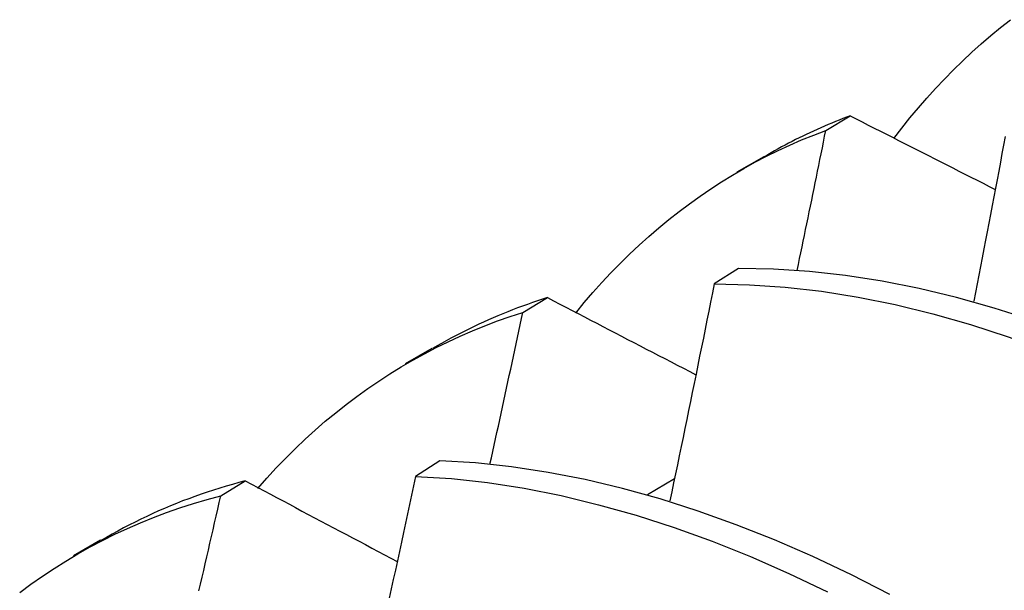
# Model space of a CAD drawing. Header units: inches. Extents: x 7.3 to 107, y 7.4 to 69.5.
# Tile 50 of 55: x 96.393 to 96.4963, y 41.2369 to 41.2967. Entities that reach past the tile are written whole.
import ezdxf

# ---------------------------------------------------------------- set-up
doc = ezdxf.new("R2010")
doc.units = ezdxf.units.IN
doc.header["$LTSCALE"] = 6.835203
doc.header["$MEASUREMENT"] = 0
doc.layers.add('Visible Edges(ANSI)', color=7, linetype='Continuous', lineweight=25)

msp = doc.modelspace()

# ---------------------------------------------------------------- linework, layer by layer
at = {"layer": 'Visible Edges(ANSI)'}
for p, q in [((96.47754, 41.28508), (96.4801, 41.28662)), ((96.46825, 41.28074), (96.47106, 41.28236)), ((96.46837, 41.27062), (96.46583, 41.269)), ((96.44577, 41.26602), (96.44834, 41.26757)), ((96.49302, 41.2672), (96.49305, 41.26721)), ((96.43345, 41.26065), (96.43626, 41.26227)), ((96.43704, 41.25048), (96.43451, 41.24884)), ((96.41408, 41.24681), (96.41664, 41.24837)), ((96.45884, 41.24694), (96.46167, 41.24863)), ((96.39865, 41.24056), (96.40146, 41.24218))]:
    msp.add_line(p, q, dxfattribs=at)
at = {"layer": 'Visible Edges(ANSI)', "flags": 128}
for points in [[(96.48466, 41.28422), (96.4855, 41.28532), (96.48636, 41.28639), (96.48724, 41.28744), (96.48813, 41.28847), (96.48904, 41.28947), (96.48997, 41.29046), (96.49091, 41.29142), (96.49187, 41.29235), (96.49285, 41.29327), (96.49384, 41.29416), (96.49485, 41.29502), (96.49587, 41.29586), (96.49691, 41.29668)], [(96.4801, 41.28662), (96.47971, 41.28647), (96.47932, 41.28632), (96.47893, 41.28617), (96.47854, 41.28601), (96.47816, 41.28585), (96.47777, 41.28569), (96.47739, 41.28553), (96.477, 41.28536), (96.47662, 41.28519), (96.47624, 41.28502), (96.47587, 41.28484), (96.47549, 41.28467), (96.47511, 41.28449), (96.47474, 41.2843), (96.47437, 41.28412), (96.474, 41.28393), (96.47363, 41.28374), (96.47326, 41.28355), (96.47289, 41.28335), (96.47253, 41.28315), (96.47216, 41.28295), (96.4718, 41.28275), (96.47144, 41.28254), (96.47108, 41.28233)], [(96.4801, 41.28662), (96.48073, 41.2863), (96.48136, 41.28597), (96.48199, 41.28565), (96.48262, 41.28533), (96.48326, 41.28501), (96.48389, 41.28469), (96.48452, 41.28437), (96.48515, 41.28404), (96.48578, 41.28372), (96.48641, 41.2834), (96.48705, 41.28308), (96.48768, 41.28276), (96.48831, 41.28244), (96.48895, 41.28211), (96.48958, 41.28179), (96.49021, 41.28147), (96.49085, 41.28115), (96.49148, 41.28083), (96.49212, 41.28051), (96.49275, 41.28018), (96.49339, 41.27986), (96.49402, 41.27954), (96.49466, 41.27922), (96.4953, 41.2789)], [(96.4513, 41.26595), (96.4522, 41.26704), (96.45311, 41.2681), (96.45405, 41.26914), (96.455, 41.27016), (96.45597, 41.27115), (96.45695, 41.27212), (96.45796, 41.27306), (96.45898, 41.27398), (96.46002, 41.27487), (96.46107, 41.27574), (96.46214, 41.27658), (96.46323, 41.2774), (96.46434, 41.27819), (96.46546, 41.27895), (96.4666, 41.27969), (96.46775, 41.2804), (96.46892, 41.28108), (96.4701, 41.28174), (96.4713, 41.28237), (96.47252, 41.28297), (96.47375, 41.28354), (96.475, 41.28408), (96.47626, 41.2846), (96.47754, 41.28508)], [(96.47454, 41.27042), (96.47467, 41.27104), (96.47479, 41.27165), (96.47492, 41.27226), (96.47505, 41.27287), (96.47517, 41.27348), (96.4753, 41.27409), (96.47542, 41.2747), (96.47555, 41.27531), (96.47567, 41.27593), (96.4758, 41.27654), (96.47592, 41.27715), (96.47605, 41.27776), (96.47617, 41.27837), (96.4763, 41.27898), (96.47642, 41.27959), (96.47655, 41.2802), (96.47667, 41.28081), (96.4768, 41.28142), (96.47692, 41.28203), (96.47704, 41.28264), (96.47717, 41.28325), (96.47729, 41.28386), (96.47741, 41.28447), (96.47754, 41.28508)], [(96.49636, 41.28446), (96.49618, 41.28355), (96.49601, 41.28265), (96.49584, 41.28174), (96.49567, 41.28083), (96.49549, 41.27992), (96.49532, 41.27902), (96.49515, 41.27811), (96.49497, 41.2772), (96.4948, 41.27629), (96.49462, 41.27538), (96.49445, 41.27447), (96.49427, 41.27357), (96.4941, 41.27266), (96.49392, 41.27175), (96.49375, 41.27084), (96.49357, 41.26993), (96.49339, 41.26902), (96.49322, 41.26811), (96.49304, 41.2672)], [(96.55119, 41.23471), (96.54729, 41.2379), (96.54336, 41.24097), (96.53939, 41.2439), (96.5354, 41.24669), (96.53139, 41.24934), (96.52737, 41.25185), (96.52334, 41.25421), (96.5193, 41.25643), (96.51526, 41.25849), (96.51122, 41.2604), (96.50719, 41.26216), (96.50317, 41.26376), (96.49918, 41.2652), (96.4952, 41.26647), (96.49125, 41.26758), (96.48733, 41.26852), (96.48345, 41.26929), (96.4796, 41.26989), (96.47581, 41.27031), (96.47206, 41.27055), (96.46837, 41.27062)], [(96.46583, 41.269), (96.46564, 41.26805), (96.46545, 41.2671), (96.46526, 41.26616), (96.46507, 41.26521), (96.46488, 41.26427), (96.46469, 41.26332), (96.4645, 41.26237), (96.4643, 41.26143), (96.46411, 41.26048), (96.46392, 41.25953), (96.46372, 41.25858), (96.46353, 41.25764), (96.46334, 41.25669), (96.46314, 41.25574), (96.46295, 41.25479), (96.46275, 41.25385), (96.46256, 41.2529), (96.46236, 41.25195), (96.46216, 41.251), (96.46197, 41.25006), (96.46177, 41.24911), (96.46157, 41.24816), (96.46137, 41.24721), (96.46117, 41.24626)], [(96.46583, 41.269), (96.46953, 41.26892), (96.47328, 41.26866), (96.47708, 41.26823), (96.48093, 41.26762), (96.48481, 41.26684), (96.48874, 41.26588), (96.49269, 41.26476), (96.49667, 41.26347), (96.50067, 41.26202), (96.50468, 41.26041), (96.50871, 41.25864), (96.51275, 41.25672), (96.51679, 41.25464), (96.52083, 41.25241), (96.52487, 41.25004), (96.52889, 41.24752), (96.53289, 41.24486), (96.53688, 41.24205), (96.54084, 41.23912), (96.54478, 41.23604)], [(96.44834, 41.26757), (96.44781, 41.2674), (96.44728, 41.26722), (96.44676, 41.26705), (96.44623, 41.26686), (96.44571, 41.26667), (96.4452, 41.26648), (96.44468, 41.26628), (96.44417, 41.26608), (96.44366, 41.26587), (96.44315, 41.26566), (96.44264, 41.26545), (96.44214, 41.26523), (96.44164, 41.265), (96.44114, 41.26477), (96.44065, 41.26454), (96.44015, 41.2643), (96.43966, 41.26405), (96.43917, 41.26381), (96.43869, 41.26355), (96.4382, 41.2633), (96.43772, 41.26303), (96.43724, 41.26277), (96.43677, 41.2625), (96.43629, 41.26222)], [(96.44834, 41.26757), (96.44898, 41.26723), (96.44963, 41.26689), (96.45027, 41.26656), (96.45092, 41.26622), (96.45156, 41.26589), (96.45221, 41.26555), (96.45286, 41.26521), (96.45351, 41.26488), (96.45415, 41.26454), (96.4548, 41.2642), (96.45545, 41.26387), (96.4561, 41.26353), (96.45675, 41.26319), (96.4574, 41.26286), (96.45805, 41.26252), (96.4587, 41.26218), (96.45935, 41.26184), (96.46, 41.26151), (96.46065, 41.26117), (96.4613, 41.26083), (96.46195, 41.2605), (96.4626, 41.26016), (96.46326, 41.25982), (96.46391, 41.25949)], [(96.41796, 41.24758), (96.41892, 41.24866), (96.41989, 41.24972), (96.42089, 41.25075), (96.4219, 41.25175), (96.42293, 41.25273), (96.42398, 41.25368), (96.42504, 41.25461), (96.42613, 41.2555), (96.42723, 41.25637), (96.42835, 41.25722), (96.42949, 41.25803), (96.43064, 41.25882), (96.43181, 41.25958), (96.433, 41.26031), (96.43421, 41.26102), (96.43543, 41.26169), (96.43667, 41.26234), (96.43792, 41.26295), (96.43919, 41.26354), (96.44047, 41.2641), (96.44178, 41.26462), (96.44309, 41.26512), (96.44443, 41.26559), (96.44577, 41.26602)], [(96.44231, 41.25012), (96.44246, 41.25078), (96.4426, 41.25144), (96.44275, 41.25211), (96.44289, 41.25277), (96.44304, 41.25343), (96.44319, 41.2541), (96.44333, 41.25476), (96.44348, 41.25542), (96.44362, 41.25608), (96.44377, 41.25675), (96.44391, 41.25741), (96.44406, 41.25807), (96.4442, 41.25874), (96.44434, 41.2594), (96.44449, 41.26006), (96.44463, 41.26072), (96.44477, 41.26139), (96.44492, 41.26205), (96.44506, 41.26271), (96.4452, 41.26337), (96.44535, 41.26404), (96.44549, 41.2647), (96.44563, 41.26536), (96.44577, 41.26602)], [(96.48426, 41.23646), (96.48021, 41.23852), (96.47618, 41.24043), (96.47215, 41.24218), (96.46813, 41.24377), (96.46414, 41.2452), (96.46016, 41.24647), (96.45621, 41.24757), (96.4523, 41.2485), (96.44842, 41.24926), (96.44458, 41.24984), (96.44078, 41.25025), (96.43704, 41.25048)], [(96.41664, 41.24837), (96.41597, 41.24819), (96.4153, 41.248), (96.41464, 41.24781), (96.41397, 41.24761), (96.41332, 41.2474), (96.41266, 41.24719), (96.41201, 41.24696), (96.41136, 41.24674), (96.41072, 41.2465), (96.41008, 41.24626), (96.40944, 41.24601), (96.40881, 41.24575), (96.40818, 41.24548), (96.40756, 41.24521), (96.40694, 41.24493), (96.40632, 41.24465), (96.4057, 41.24435), (96.40509, 41.24405), (96.40449, 41.24375), (96.40388, 41.24343), (96.40328, 41.24311), (96.40269, 41.24279), (96.4021, 41.24245), (96.40151, 41.24211)], [(96.41664, 41.24837), (96.4173, 41.24802), (96.41796, 41.24766), (96.41862, 41.24731), (96.41928, 41.24696), (96.41994, 41.24661), (96.42061, 41.24626), (96.42127, 41.24591), (96.42193, 41.24556), (96.42259, 41.2452), (96.42326, 41.24485), (96.42392, 41.2445), (96.42459, 41.24415), (96.42525, 41.2438), (96.42591, 41.24345), (96.42658, 41.24309), (96.42725, 41.24274), (96.42791, 41.24239), (96.42858, 41.24204), (96.42925, 41.24169), (96.42991, 41.24133), (96.43058, 41.24098), (96.43125, 41.24063), (96.43192, 41.24028), (96.43259, 41.23993)], [(96.43451, 41.24884), (96.4343, 41.24786), (96.43409, 41.24688), (96.43388, 41.24589), (96.43367, 41.24491), (96.43345, 41.24393), (96.43324, 41.24294), (96.43303, 41.24196), (96.43281, 41.24098), (96.4326, 41.23999), (96.43239, 41.23901), (96.43217, 41.23803), (96.43195, 41.23704), (96.43174, 41.23606)], [(96.43451, 41.24884), (96.43826, 41.2486), (96.44206, 41.24818), (96.4459, 41.24759), (96.44978, 41.24682), (96.4537, 41.24587), (96.45765, 41.24476), (96.46163, 41.24348), (96.46563, 41.24204), (96.46964, 41.24043), (96.47367, 41.23867), (96.47771, 41.23675)], [(96.39299, 41.23668), (96.39417, 41.23755), (96.39538, 41.23839), (96.3966, 41.2392), (96.39784, 41.23997), (96.3991, 41.24072), (96.40037, 41.24144), (96.40167, 41.24212), (96.40298, 41.24277), (96.40431, 41.24339), (96.40565, 41.24398), (96.40702, 41.24453), (96.4084, 41.24505), (96.40979, 41.24554), (96.41121, 41.246), (96.41264, 41.24642), (96.41408, 41.24681)], [(96.41179, 41.23685), (96.41196, 41.23756), (96.41212, 41.23827), (96.41229, 41.23898), (96.41245, 41.23969), (96.41261, 41.24041), (96.41278, 41.24112), (96.41294, 41.24183), (96.41311, 41.24254), (96.41327, 41.24325), (96.41343, 41.24396), (96.4136, 41.24467), (96.41376, 41.24539), (96.41392, 41.2461), (96.41408, 41.24681)]]:
    msp.add_lwpolyline(points, dxfattribs=at)

doc.saveas('drawing.dxf')
